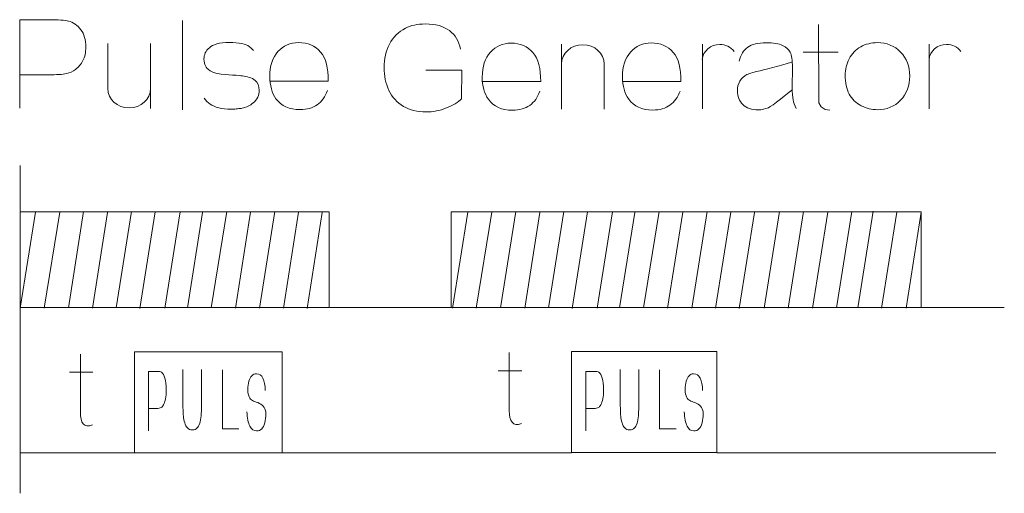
# Model space of a CAD drawing. Header units: millimetres. Extents: x 5 to 192, y 6 to 95.
# Tile 16 of 59: x 48.78 to 60.32, y 51.58 to 57.13. Entities that reach past the tile are written whole.
import ezdxf

# ---------------------------------------------------------------- set-up
doc = ezdxf.new("R2010")
doc.units = ezdxf.units.MM
doc.header["$MEASUREMENT"] = 0
doc.layers.add('Vrstva 1', color=7, linetype='Continuous')

msp = doc.modelspace()

# ---------------------------------------------------------------- linework, layer by layer
at = {"layer": 'Vrstva 1', "color": 250, "lineweight": 5}
for points, knots in [([(48.777, 56.092), (48.777, 56.092), (48.777, 57.13), (48.777, 57.13), (48.777, 57.13), (48.777, 57.13), (49.105, 57.13), (49.105, 57.13), (49.105, 57.13), (49.229, 57.13), (49.31, 57.125), (49.348, 57.114), (49.348, 57.114), (49.406, 57.099), (49.455, 57.065), (49.494, 57.013), (49.494, 57.013), (49.533, 56.961), (49.552, 56.893), (49.552, 56.811), (49.552, 56.811), (49.552, 56.747), (49.541, 56.693), (49.518, 56.65), (49.518, 56.65), (49.496, 56.607), (49.467, 56.572), (49.432, 56.548), (49.432, 56.548), (49.398, 56.523), (49.362, 56.506), (49.327, 56.499), (49.327, 56.499), (49.278, 56.488), (49.207, 56.484), (49.114, 56.484), (49.114, 56.484), (49.114, 56.484), (48.777, 56.484), (48.777, 56.484)], [0, 0, 0, 0, 0.1, 0.1, 0.1, 0.1, 0.2, 0.2, 0.2, 0.2, 0.3, 0.3, 0.3, 0.3, 0.4, 0.4, 0.4, 0.4, 0.5, 0.5, 0.5, 0.5, 0.6, 0.6, 0.6, 0.6, 0.7, 0.7, 0.7, 0.7, 0.8, 0.8, 0.8, 0.8, 0.9, 0.9, 0.9, 0.9, 1, 1, 1, 1]), ([(53.54, 56.538), (53.54, 56.538), (53.963, 56.538), (53.963, 56.538), (53.963, 56.538), (53.963, 56.538), (53.96, 56.203), (53.96, 56.203), (53.96, 56.203), (53.919, 56.162), (53.859, 56.126), (53.781, 56.095), (53.781, 56.095), (53.703, 56.064), (53.624, 56.049), (53.544, 56.049), (53.544, 56.049), (53.442, 56.049), (53.353, 56.071), (53.278, 56.114), (53.278, 56.114), (53.202, 56.158), (53.145, 56.221), (53.107, 56.302), (53.107, 56.302), (53.069, 56.384), (53.05, 56.472), (53.05, 56.568), (53.05, 56.568), (53.05, 56.671), (53.071, 56.764), (53.114, 56.844), (53.114, 56.844), (53.156, 56.925), (53.218, 56.987), (53.3, 57.03), (53.3, 57.03), (53.363, 57.063), (53.44, 57.08), (53.533, 57.08), (53.533, 57.08), (53.654, 57.08), (53.748, 57.054), (53.816, 57.002), (53.816, 57.002), (53.884, 56.95), (53.928, 56.878), (53.947, 56.786)], [0, 0, 0, 0, 0.083333, 0.083333, 0.083333, 0.083333, 0.166667, 0.166667, 0.166667, 0.166667, 0.25, 0.25, 0.25, 0.25, 0.333333, 0.333333, 0.333333, 0.333333, 0.416667, 0.416667, 0.416667, 0.416667, 0.5, 0.5, 0.5, 0.5, 0.583333, 0.583333, 0.583333, 0.583333, 0.666667, 0.666667, 0.666667, 0.666667, 0.75, 0.75, 0.75, 0.75, 0.833333, 0.833333, 0.833333, 0.833333, 0.916667, 0.916667, 0.916667, 0.916667, 1, 1, 1, 1]), ([(58.144, 57.074), (58.144, 57.074), (58.148, 56.157), (58.148, 56.157), (58.148, 56.157), (58.148, 56.157), (58.175, 56.11), (58.175, 56.11), (58.175, 56.11), (58.175, 56.11), (58.222, 56.078), (58.222, 56.078), (58.222, 56.078), (58.222, 56.078), (58.276, 56.07), (58.276, 56.07)], [0, 0, 0, 0, 0.25, 0.25, 0.25, 0.25, 0.5, 0.5, 0.5, 0.5, 0.75, 0.75, 0.75, 0.75, 1, 1, 1, 1]), ([(51.517, 56.768), (51.517, 56.768), (51.497, 56.792), (51.497, 56.792), (51.497, 56.792), (51.497, 56.792), (51.467, 56.816), (51.467, 56.816), (51.467, 56.816), (51.467, 56.816), (51.451, 56.826), (51.451, 56.826), (51.451, 56.826), (51.451, 56.826), (51.431, 56.835), (51.431, 56.835), (51.431, 56.835), (51.431, 56.835), (51.408, 56.843), (51.408, 56.843), (51.408, 56.843), (51.408, 56.843), (51.381, 56.85), (51.381, 56.85), (51.381, 56.85), (51.381, 56.85), (51.35, 56.855), (51.35, 56.855), (51.35, 56.855), (51.35, 56.855), (51.278, 56.862), (51.278, 56.862), (51.278, 56.862), (51.278, 56.862), (51.194, 56.862), (51.194, 56.862), (51.194, 56.862), (51.194, 56.862), (51.155, 56.859), (51.155, 56.859), (51.155, 56.859), (51.155, 56.859), (51.12, 56.853), (51.12, 56.853), (51.12, 56.853), (51.12, 56.853), (51.089, 56.846), (51.089, 56.846), (51.089, 56.846), (51.089, 56.846), (51.062, 56.837), (51.062, 56.837), (51.062, 56.837), (51.062, 56.837), (51.039, 56.827), (51.039, 56.827), (51.039, 56.827), (51.039, 56.827), (51.019, 56.815), (51.019, 56.815), (51.019, 56.815), (51.019, 56.815), (51.002, 56.802), (51.002, 56.802), (51.002, 56.802), (51.002, 56.802), (50.986, 56.787), (50.986, 56.787), (50.986, 56.787), (50.986, 56.787), (50.973, 56.772), (50.973, 56.772), (50.973, 56.772), (50.973, 56.772), (50.962, 56.757), (50.962, 56.757), (50.962, 56.757), (50.962, 56.757), (50.953, 56.741), (50.953, 56.741), (50.953, 56.741), (50.953, 56.741), (50.947, 56.724), (50.947, 56.724), (50.947, 56.724), (50.947, 56.724), (50.942, 56.707), (50.942, 56.707), (50.942, 56.707), (50.942, 56.707), (50.939, 56.688), (50.939, 56.688), (50.939, 56.688), (50.939, 56.688), (50.938, 56.668), (50.938, 56.668), (50.938, 56.668), (50.938, 56.668), (50.939, 56.645), (50.939, 56.645), (50.939, 56.645), (50.939, 56.645), (50.943, 56.624), (50.943, 56.624), (50.943, 56.624), (50.943, 56.624), (50.948, 56.606), (50.948, 56.606), (50.948, 56.606), (50.948, 56.606), (50.955, 56.59), (50.955, 56.59), (50.955, 56.59), (50.955, 56.59), (50.965, 56.574), (50.965, 56.574), (50.965, 56.574), (50.965, 56.574), (50.977, 56.559), (50.977, 56.559), (50.977, 56.559), (50.977, 56.559), (50.992, 56.545), (50.992, 56.545), (50.992, 56.545), (50.992, 56.545), (51.01, 56.531), (51.01, 56.531), (51.01, 56.531), (51.111, 56.475), (51.262, 56.486), (51.351, 56.477), (51.351, 56.477), (51.408, 56.467), (51.451, 56.463), (51.507, 56.439), (51.507, 56.439), (51.507, 56.439), (51.54, 56.417), (51.54, 56.417), (51.54, 56.417), (51.54, 56.417), (51.559, 56.396), (51.559, 56.396), (51.559, 56.396), (51.559, 56.396), (51.573, 56.371), (51.573, 56.371), (51.573, 56.371), (51.573, 56.371), (51.582, 56.341), (51.582, 56.341), (51.582, 56.341), (51.582, 56.341), (51.586, 56.302), (51.586, 56.302), (51.586, 56.302), (51.586, 56.302), (51.584, 56.28), (51.584, 56.28), (51.584, 56.28), (51.584, 56.28), (51.581, 56.26), (51.581, 56.26), (51.581, 56.26), (51.581, 56.26), (51.576, 56.241), (51.576, 56.241), (51.576, 56.241), (51.576, 56.241), (51.568, 56.222), (51.568, 56.222), (51.568, 56.222), (51.568, 56.222), (51.558, 56.204), (51.558, 56.204), (51.558, 56.204), (51.558, 56.204), (51.545, 56.186), (51.545, 56.186), (51.545, 56.186), (51.545, 56.186), (51.529, 56.168), (51.529, 56.168), (51.529, 56.168), (51.529, 56.168), (51.5, 56.142), (51.5, 56.142), (51.5, 56.142), (51.482, 56.129), (51.463, 56.119), (51.442, 56.11), (51.442, 56.11), (51.442, 56.11), (51.412, 56.1), (51.412, 56.1), (51.412, 56.1), (51.412, 56.1), (51.374, 56.091), (51.374, 56.091), (51.374, 56.091), (51.355, 56.088), (51.336, 56.086), (51.316, 56.084), (51.316, 56.084), (51.296, 56.082), (51.277, 56.081), (51.257, 56.081), (51.257, 56.081), (51.257, 56.081), (51.216, 56.082), (51.216, 56.082), (51.216, 56.082), (51.216, 56.082), (51.178, 56.085), (51.178, 56.085), (51.178, 56.085), (51.178, 56.085), (51.143, 56.09), (51.143, 56.09), (51.143, 56.09), (51.143, 56.09), (51.111, 56.097), (51.111, 56.097), (51.111, 56.097), (51.111, 56.097), (51.082, 56.106), (51.082, 56.106), (51.082, 56.106), (51.082, 56.106), (51.056, 56.116), (51.056, 56.116), (51.056, 56.116), (51.056, 56.116), (51.032, 56.128), (51.032, 56.128), (51.032, 56.128), (51.032, 56.128), (51.01, 56.141), (51.01, 56.141), (51.01, 56.141), (51.01, 56.141), (50.99, 56.157), (50.99, 56.157), (50.99, 56.157), (50.99, 56.157), (50.972, 56.173), (50.972, 56.173), (50.972, 56.173), (50.972, 56.173), (50.956, 56.19), (50.956, 56.19), (50.956, 56.19), (50.956, 56.19), (50.94, 56.212), (50.94, 56.212)], [0, 0, 0, 0, 0.015625, 0.015625, 0.015625, 0.015625, 0.03125, 0.03125, 0.03125, 0.03125, 0.046875, 0.046875, 0.046875, 0.046875, 0.0625, 0.0625, 0.0625, 0.0625, 0.078125, 0.078125, 0.078125, 0.078125, 0.09375, 0.09375, 0.09375, 0.09375, 0.109375, 0.109375, 0.109375, 0.109375, 0.125, 0.125, 0.125, 0.125, 0.140625, 0.140625, 0.140625, 0.140625, 0.15625, 0.15625, 0.15625, 0.15625, 0.171875, 0.171875, 0.171875, 0.171875, 0.1875, 0.1875, 0.1875, 0.1875, 0.203125, 0.203125, 0.203125, 0.203125, 0.21875, 0.21875, 0.21875, 0.21875, 0.234375, 0.234375, 0.234375, 0.234375, 0.25, 0.25, 0.25, 0.25, 0.265625, 0.265625, 0.265625, 0.265625, 0.28125, 0.28125, 0.28125, 0.28125, 0.296875, 0.296875, 0.296875, 0.296875, 0.3125, 0.3125, 0.3125, 0.3125, 0.328125, 0.328125, 0.328125, 0.328125, 0.34375, 0.34375, 0.34375, 0.34375, 0.359375, 0.359375, 0.359375, 0.359375, 0.375, 0.375, 0.375, 0.375, 0.390625, 0.390625, 0.390625, 0.390625, 0.40625, 0.40625, 0.40625, 0.40625, 0.421875, 0.421875, 0.421875, 0.421875, 0.4375, 0.4375, 0.4375, 0.4375, 0.453125, 0.453125, 0.453125, 0.453125, 0.46875, 0.46875, 0.46875, 0.46875, 0.484375, 0.484375, 0.484375, 0.484375, 0.5, 0.5, 0.5, 0.5, 0.515625, 0.515625, 0.515625, 0.515625, 0.53125, 0.53125, 0.53125, 0.53125, 0.546875, 0.546875, 0.546875, 0.546875, 0.5625, 0.5625, 0.5625, 0.5625, 0.578125, 0.578125, 0.578125, 0.578125, 0.59375, 0.59375, 0.59375, 0.59375, 0.609375, 0.609375, 0.609375, 0.609375, 0.625, 0.625, 0.625, 0.625, 0.640625, 0.640625, 0.640625, 0.640625, 0.65625, 0.65625, 0.65625, 0.65625, 0.671875, 0.671875, 0.671875, 0.671875, 0.6875, 0.6875, 0.6875, 0.6875, 0.703125, 0.703125, 0.703125, 0.703125, 0.71875, 0.71875, 0.71875, 0.71875, 0.734375, 0.734375, 0.734375, 0.734375, 0.75, 0.75, 0.75, 0.75, 0.765625, 0.765625, 0.765625, 0.765625, 0.78125, 0.78125, 0.78125, 0.78125, 0.796875, 0.796875, 0.796875, 0.796875, 0.8125, 0.8125, 0.8125, 0.8125, 0.828125, 0.828125, 0.828125, 0.828125, 0.84375, 0.84375, 0.84375, 0.84375, 0.859375, 0.859375, 0.859375, 0.859375, 0.875, 0.875, 0.875, 0.875, 0.890625, 0.890625, 0.890625, 0.890625, 0.90625, 0.90625, 0.90625, 0.90625, 0.921875, 0.921875, 0.921875, 0.921875, 0.9375, 0.9375, 0.9375, 0.9375, 0.953125, 0.953125, 0.953125, 0.953125, 0.96875, 0.96875, 0.96875, 0.96875, 0.984375, 0.984375, 0.984375, 0.984375, 1, 1, 1, 1]), ([(52.385, 56.299), (52.36, 56.226), (52.321, 56.171), (52.267, 56.133), (52.267, 56.133), (52.213, 56.095), (52.146, 56.076), (52.066, 56.076), (52.066, 56.076), (51.938, 56.076), (51.844, 56.118), (51.782, 56.204), (51.782, 56.204), (51.734, 56.272), (51.71, 56.359), (51.71, 56.463), (51.71, 56.463), (51.71, 56.588), (51.742, 56.685), (51.805, 56.756), (51.805, 56.756), (51.869, 56.826), (51.949, 56.862), (52.046, 56.862), (52.046, 56.862), (52.155, 56.862), (52.241, 56.825), (52.305, 56.751), (52.305, 56.751), (52.368, 56.677), (52.398, 56.564), (52.395, 56.411), (52.395, 56.411), (52.395, 56.411), (51.711, 56.411), (51.711, 56.411)], [0, 0, 0, 0, 0.111111, 0.111111, 0.111111, 0.111111, 0.222222, 0.222222, 0.222222, 0.222222, 0.333333, 0.333333, 0.333333, 0.333333, 0.444444, 0.444444, 0.444444, 0.444444, 0.555556, 0.555556, 0.555556, 0.555556, 0.666667, 0.666667, 0.666667, 0.666667, 0.777778, 0.777778, 0.777778, 0.777778, 0.888889, 0.888889, 0.888889, 0.888889, 1, 1, 1, 1]), ([(54.876, 56.292), (54.851, 56.219), (54.812, 56.164), (54.758, 56.126), (54.758, 56.126), (54.705, 56.088), (54.638, 56.069), (54.557, 56.069), (54.557, 56.069), (54.429, 56.069), (54.335, 56.111), (54.274, 56.197), (54.274, 56.197), (54.225, 56.265), (54.201, 56.352), (54.201, 56.456), (54.201, 56.456), (54.201, 56.581), (54.233, 56.678), (54.297, 56.749), (54.297, 56.749), (54.36, 56.819), (54.441, 56.855), (54.538, 56.855), (54.538, 56.855), (54.647, 56.855), (54.733, 56.818), (54.796, 56.744), (54.796, 56.744), (54.859, 56.67), (54.889, 56.557), (54.887, 56.404), (54.887, 56.404), (54.887, 56.404), (54.203, 56.404), (54.203, 56.404)], [0, 0, 0, 0, 0.111111, 0.111111, 0.111111, 0.111111, 0.222222, 0.222222, 0.222222, 0.222222, 0.333333, 0.333333, 0.333333, 0.333333, 0.444444, 0.444444, 0.444444, 0.444444, 0.555556, 0.555556, 0.555556, 0.555556, 0.666667, 0.666667, 0.666667, 0.666667, 0.777778, 0.777778, 0.777778, 0.777778, 0.888889, 0.888889, 0.888889, 0.888889, 1, 1, 1, 1]), ([(55.13, 56.611), (55.13, 56.736), (55.242, 56.837), (55.381, 56.837), (55.381, 56.837), (55.519, 56.837), (55.632, 56.736), (55.632, 56.611)], [0, 0, 0, 0, 0.5, 0.5, 0.5, 0.5, 1, 1, 1, 1]), ([(56.521, 56.294), (56.496, 56.221), (56.457, 56.166), (56.403, 56.128), (56.403, 56.128), (56.35, 56.09), (56.282, 56.071), (56.202, 56.071), (56.202, 56.071), (56.074, 56.071), (55.98, 56.114), (55.919, 56.199), (55.919, 56.199), (55.87, 56.268), (55.846, 56.354), (55.846, 56.458), (55.846, 56.458), (55.846, 56.583), (55.878, 56.68), (55.941, 56.751), (55.941, 56.751), (56.005, 56.822), (56.085, 56.857), (56.182, 56.857), (56.182, 56.857), (56.292, 56.857), (56.378, 56.82), (56.441, 56.746), (56.441, 56.746), (56.504, 56.672), (56.534, 56.559), (56.531, 56.406), (56.531, 56.406), (56.531, 56.406), (55.847, 56.406), (55.847, 56.406)], [0, 0, 0, 0, 0.111111, 0.111111, 0.111111, 0.111111, 0.222222, 0.222222, 0.222222, 0.222222, 0.333333, 0.333333, 0.333333, 0.333333, 0.444444, 0.444444, 0.444444, 0.444444, 0.555556, 0.555556, 0.555556, 0.555556, 0.666667, 0.666667, 0.666667, 0.666667, 0.777778, 0.777778, 0.777778, 0.777778, 0.888889, 0.888889, 0.888889, 0.888889, 1, 1, 1, 1]), ([(56.781, 56.662), (56.79, 56.763), (56.879, 56.84), (56.986, 56.84), (56.986, 56.84), (57.053, 56.84), (57.116, 56.809), (57.155, 56.757)], [0, 0, 0, 0, 0.5, 0.5, 0.5, 0.5, 1, 1, 1, 1]), ([(57.213, 56.645), (57.233, 56.718), (57.266, 56.772), (57.315, 56.807), (57.315, 56.807), (57.363, 56.842), (57.435, 56.859), (57.53, 56.859), (57.53, 56.859), (57.617, 56.859), (57.681, 56.849), (57.724, 56.828), (57.724, 56.828), (57.766, 56.807), (57.796, 56.78), (57.813, 56.748), (57.813, 56.748), (57.83, 56.715), (57.839, 56.656), (57.839, 56.57), (57.839, 56.57), (57.839, 56.57), (57.837, 56.337), (57.837, 56.337), (57.837, 56.337), (57.837, 56.271), (57.84, 56.223), (57.846, 56.191), (57.846, 56.191), (57.853, 56.16), (57.864, 56.126), (57.881, 56.09)], [0, 0, 0, 0, 0.125, 0.125, 0.125, 0.125, 0.25, 0.25, 0.25, 0.25, 0.375, 0.375, 0.375, 0.375, 0.5, 0.5, 0.5, 0.5, 0.625, 0.625, 0.625, 0.625, 0.75, 0.75, 0.75, 0.75, 0.875, 0.875, 0.875, 0.875, 1, 1, 1, 1]), ([(58.458, 56.479), (58.458, 56.545), (58.474, 56.609), (58.505, 56.671), (58.505, 56.671), (58.537, 56.732), (58.582, 56.78), (58.64, 56.812), (58.64, 56.812), (58.699, 56.845), (58.764, 56.861), (58.836, 56.861), (58.836, 56.861), (58.946, 56.861), (59.037, 56.824), (59.108, 56.75), (59.108, 56.75), (59.179, 56.676), (59.215, 56.583), (59.215, 56.47), (59.215, 56.47), (59.215, 56.356), (59.179, 56.262), (59.107, 56.187), (59.107, 56.187), (59.036, 56.112), (58.946, 56.075), (58.837, 56.075), (58.837, 56.075), (58.77, 56.075), (58.706, 56.091), (58.645, 56.122), (58.645, 56.122), (58.583, 56.153), (58.537, 56.199), (58.505, 56.259), (58.505, 56.259), (58.474, 56.319), (58.458, 56.392), (58.458, 56.479)], [0, 0, 0, 0, 0.1, 0.1, 0.1, 0.1, 0.2, 0.2, 0.2, 0.2, 0.3, 0.3, 0.3, 0.3, 0.4, 0.4, 0.4, 0.4, 0.5, 0.5, 0.5, 0.5, 0.6, 0.6, 0.6, 0.6, 0.7, 0.7, 0.7, 0.7, 0.8, 0.8, 0.8, 0.8, 0.9, 0.9, 0.9, 0.9, 1, 1, 1, 1]), ([(59.441, 56.662), (59.45, 56.763), (59.539, 56.84), (59.646, 56.84), (59.646, 56.84), (59.713, 56.84), (59.776, 56.809), (59.814, 56.757)], [0, 0, 0, 0, 0.5, 0.5, 0.5, 0.5, 1, 1, 1, 1]), ([(57.835, 56.309), (57.802, 56.276), (57.595, 56.115), (57.557, 56.098), (57.557, 56.098), (57.52, 56.082), (57.479, 56.073), (57.436, 56.073), (57.436, 56.073), (57.361, 56.073), (57.301, 56.095), (57.258, 56.136), (57.258, 56.136), (57.214, 56.178), (57.193, 56.232), (57.193, 56.296), (57.193, 56.296), (57.193, 56.338), (57.203, 56.376), (57.222, 56.409), (57.222, 56.409), (57.242, 56.443), (57.27, 56.468), (57.306, 56.486), (57.306, 56.486), (57.341, 56.503), (57.393, 56.519), (57.46, 56.532), (57.46, 56.532), (57.551, 56.55), (57.802, 56.62), (57.837, 56.635)], [0, 0, 0, 0, 0.125, 0.125, 0.125, 0.125, 0.25, 0.25, 0.25, 0.25, 0.375, 0.375, 0.375, 0.375, 0.5, 0.5, 0.5, 0.5, 0.625, 0.625, 0.625, 0.625, 0.75, 0.75, 0.75, 0.75, 0.875, 0.875, 0.875, 0.875, 1, 1, 1, 1]), ([(50.312, 56.322), (50.312, 56.197), (50.199, 56.096), (50.06, 56.096), (50.06, 56.096), (49.922, 56.096), (49.809, 56.197), (49.809, 56.322)], [0, 0, 0, 0, 0.5, 0.5, 0.5, 0.5, 1, 1, 1, 1]), ([(48.782, 53.758), (48.782, 53.758), (52.406, 53.758), (52.406, 53.758), (52.406, 53.758), (52.406, 53.758), (52.406, 54.877), (52.406, 54.877), (52.406, 54.877), (52.406, 54.877), (48.782, 54.877), (48.782, 54.877), (48.782, 54.877), (48.782, 54.877), (48.782, 53.758), (48.782, 53.758)], [0, 0, 0, 0, 0.25, 0.25, 0.25, 0.25, 0.5, 0.5, 0.5, 0.5, 0.75, 0.75, 0.75, 0.75, 1, 1, 1, 1]), ([(53.836, 53.758), (53.836, 53.758), (59.35, 53.758), (59.35, 53.758), (59.35, 53.758), (59.35, 53.758), (59.35, 54.877), (59.35, 54.877), (59.35, 54.877), (59.35, 54.877), (53.836, 54.877), (53.836, 54.877), (53.836, 54.877), (53.836, 54.877), (53.836, 53.758), (53.836, 53.758)], [0, 0, 0, 0, 0.25, 0.25, 0.25, 0.25, 0.5, 0.5, 0.5, 0.5, 0.75, 0.75, 0.75, 0.75, 1, 1, 1, 1]), ([(50.122, 52.052), (50.122, 52.052), (50.122, 53.237), (50.122, 53.237), (50.122, 53.237), (50.122, 53.237), (51.856, 53.237), (51.856, 53.237), (51.856, 53.237), (51.856, 53.237), (51.856, 52.052), (51.856, 52.052), (51.856, 52.052), (51.856, 52.052), (50.122, 52.052), (50.122, 52.052)], [0, 0, 0, 0, 0.25, 0.25, 0.25, 0.25, 0.5, 0.5, 0.5, 0.5, 0.75, 0.75, 0.75, 0.75, 1, 1, 1, 1]), ([(55.25, 52.056), (55.25, 52.056), (55.25, 53.24), (55.25, 53.24), (55.25, 53.24), (55.25, 53.24), (56.951, 53.24), (56.951, 53.24), (56.951, 53.24), (56.951, 53.24), (56.951, 52.056), (56.951, 52.056), (56.951, 52.056), (56.951, 52.056), (55.25, 52.056), (55.25, 52.056)], [0, 0, 0, 0, 0.25, 0.25, 0.25, 0.25, 0.5, 0.5, 0.5, 0.5, 0.75, 0.75, 0.75, 0.75, 1, 1, 1, 1]), ([(49.488, 53.21), (49.488, 53.21), (49.488, 52.53), (49.488, 52.53), (49.488, 52.53), (49.488, 52.407), (49.529, 52.338), (49.63, 52.38)], [0, 0, 0, 0, 0.5, 0.5, 0.5, 0.5, 1, 1, 1, 1]), ([(54.518, 53.228), (54.518, 53.228), (54.518, 52.547), (54.518, 52.547), (54.518, 52.547), (54.518, 52.425), (54.558, 52.355), (54.66, 52.397)], [0, 0, 0, 0, 0.5, 0.5, 0.5, 0.5, 1, 1, 1, 1]), ([(50.287, 52.31), (50.287, 52.31), (50.287, 53.007), (50.287, 53.007), (50.287, 53.007), (50.287, 53.007), (50.375, 53.007), (50.375, 53.007), (50.375, 53.007), (50.409, 53.007), (50.431, 53.004), (50.441, 52.997), (50.441, 52.997), (50.457, 52.986), (50.47, 52.964), (50.48, 52.929), (50.48, 52.929), (50.491, 52.894), (50.496, 52.848), (50.496, 52.793), (50.496, 52.793), (50.496, 52.75), (50.493, 52.714), (50.487, 52.685), (50.487, 52.685), (50.481, 52.656), (50.473, 52.633), (50.464, 52.616), (50.464, 52.616), (50.455, 52.6), (50.445, 52.588), (50.435, 52.583), (50.435, 52.583), (50.422, 52.576), (50.403, 52.573), (50.378, 52.573), (50.378, 52.573), (50.378, 52.573), (50.287, 52.573), (50.287, 52.573)], [0, 0, 0, 0, 0.1, 0.1, 0.1, 0.1, 0.2, 0.2, 0.2, 0.2, 0.3, 0.3, 0.3, 0.3, 0.4, 0.4, 0.4, 0.4, 0.5, 0.5, 0.5, 0.5, 0.6, 0.6, 0.6, 0.6, 0.7, 0.7, 0.7, 0.7, 0.8, 0.8, 0.8, 0.8, 0.9, 0.9, 0.9, 0.9, 1, 1, 1, 1]), ([(50.909, 53.03), (50.909, 53.03), (50.909, 52.664), (50.909, 52.664), (50.909, 52.664), (50.909, 52.58), (50.908, 52.521), (50.905, 52.487), (50.905, 52.487), (50.902, 52.452), (50.896, 52.423), (50.888, 52.399), (50.888, 52.399), (50.88, 52.375), (50.87, 52.356), (50.856, 52.342), (50.856, 52.342), (50.843, 52.328), (50.825, 52.321), (50.804, 52.321), (50.804, 52.321), (50.777, 52.321), (50.758, 52.329), (50.744, 52.344), (50.744, 52.344), (50.731, 52.36), (50.72, 52.38), (50.712, 52.404), (50.712, 52.404), (50.704, 52.429), (50.699, 52.454), (50.697, 52.481), (50.697, 52.481), (50.693, 52.521), (50.691, 52.58), (50.691, 52.658), (50.691, 52.658), (50.691, 52.658), (50.691, 53.03), (50.691, 53.03)], [0, 0, 0, 0, 0.1, 0.1, 0.1, 0.1, 0.2, 0.2, 0.2, 0.2, 0.3, 0.3, 0.3, 0.3, 0.4, 0.4, 0.4, 0.4, 0.5, 0.5, 0.5, 0.5, 0.6, 0.6, 0.6, 0.6, 0.7, 0.7, 0.7, 0.7, 0.8, 0.8, 0.8, 0.8, 0.9, 0.9, 0.9, 0.9, 1, 1, 1, 1]), ([(51.346, 52.333), (51.346, 52.333), (51.154, 52.333), (51.154, 52.333), (51.154, 52.333), (51.154, 52.333), (51.154, 53.024), (51.154, 53.024)], [0, 0, 0, 0, 0.5, 0.5, 0.5, 0.5, 1, 1, 1, 1]), ([(55.415, 52.31), (55.415, 52.31), (55.415, 53.007), (55.415, 53.007), (55.415, 53.007), (55.415, 53.007), (55.504, 53.007), (55.504, 53.007), (55.504, 53.007), (55.537, 53.007), (55.559, 53.004), (55.569, 52.997), (55.569, 52.997), (55.585, 52.986), (55.598, 52.964), (55.609, 52.929), (55.609, 52.929), (55.619, 52.894), (55.625, 52.848), (55.625, 52.793), (55.625, 52.793), (55.625, 52.75), (55.621, 52.714), (55.615, 52.685), (55.615, 52.685), (55.609, 52.656), (55.602, 52.633), (55.592, 52.616), (55.592, 52.616), (55.583, 52.6), (55.573, 52.588), (55.564, 52.583), (55.564, 52.583), (55.551, 52.576), (55.531, 52.573), (55.506, 52.573), (55.506, 52.573), (55.506, 52.573), (55.416, 52.573), (55.416, 52.573)], [0, 0, 0, 0, 0.1, 0.1, 0.1, 0.1, 0.2, 0.2, 0.2, 0.2, 0.3, 0.3, 0.3, 0.3, 0.4, 0.4, 0.4, 0.4, 0.5, 0.5, 0.5, 0.5, 0.6, 0.6, 0.6, 0.6, 0.7, 0.7, 0.7, 0.7, 0.8, 0.8, 0.8, 0.8, 0.9, 0.9, 0.9, 0.9, 1, 1, 1, 1]), ([(56.037, 53.03), (56.037, 53.03), (56.037, 52.664), (56.037, 52.664), (56.037, 52.664), (56.037, 52.58), (56.036, 52.521), (56.033, 52.487), (56.033, 52.487), (56.03, 52.452), (56.025, 52.423), (56.017, 52.399), (56.017, 52.399), (56.009, 52.375), (55.998, 52.356), (55.984, 52.342), (55.984, 52.342), (55.971, 52.328), (55.953, 52.321), (55.932, 52.321), (55.932, 52.321), (55.906, 52.321), (55.886, 52.329), (55.873, 52.344), (55.873, 52.344), (55.859, 52.36), (55.848, 52.38), (55.841, 52.404), (55.841, 52.404), (55.833, 52.429), (55.828, 52.454), (55.825, 52.481), (55.825, 52.481), (55.822, 52.521), (55.82, 52.58), (55.82, 52.658), (55.82, 52.658), (55.82, 52.658), (55.82, 53.03), (55.82, 53.03)], [0, 0, 0, 0, 0.1, 0.1, 0.1, 0.1, 0.2, 0.2, 0.2, 0.2, 0.3, 0.3, 0.3, 0.3, 0.4, 0.4, 0.4, 0.4, 0.5, 0.5, 0.5, 0.5, 0.6, 0.6, 0.6, 0.6, 0.7, 0.7, 0.7, 0.7, 0.8, 0.8, 0.8, 0.8, 0.9, 0.9, 0.9, 0.9, 1, 1, 1, 1]), ([(56.475, 52.333), (56.475, 52.333), (56.282, 52.333), (56.282, 52.333), (56.282, 52.333), (56.282, 52.333), (56.282, 53.024), (56.282, 53.024)], [0, 0, 0, 0, 0.5, 0.5, 0.5, 0.5, 1, 1, 1, 1]), ([(51.657, 52.784), (51.656, 52.843), (51.647, 52.891), (51.629, 52.927), (51.629, 52.927), (51.612, 52.962), (51.586, 52.98), (51.552, 52.98), (51.552, 52.98), (51.531, 52.98), (51.513, 52.972), (51.498, 52.957), (51.498, 52.957), (51.483, 52.942), (51.472, 52.92), (51.464, 52.892), (51.464, 52.892), (51.456, 52.863), (51.452, 52.832), (51.452, 52.799), (51.452, 52.799), (51.452, 52.742), (51.463, 52.712), (51.476, 52.692), (51.476, 52.692), (51.487, 52.677), (51.501, 52.666), (51.519, 52.658), (51.519, 52.658), (51.537, 52.651), (51.56, 52.646), (51.588, 52.632), (51.588, 52.632), (51.637, 52.614), (51.665, 52.567), (51.665, 52.51), (51.665, 52.51), (51.665, 52.472), (51.66, 52.438), (51.651, 52.405), (51.651, 52.405), (51.643, 52.373), (51.63, 52.349), (51.615, 52.333), (51.615, 52.333), (51.599, 52.317), (51.579, 52.309), (51.555, 52.309), (51.555, 52.309), (51.521, 52.309), (51.494, 52.328), (51.476, 52.366), (51.476, 52.366), (51.457, 52.404), (51.446, 52.459), (51.442, 52.532)], [0, 0, 0, 0, 0.071429, 0.071429, 0.071429, 0.071429, 0.142857, 0.142857, 0.142857, 0.142857, 0.214286, 0.214286, 0.214286, 0.214286, 0.285714, 0.285714, 0.285714, 0.285714, 0.357143, 0.357143, 0.357143, 0.357143, 0.428571, 0.428571, 0.428571, 0.428571, 0.5, 0.5, 0.5, 0.5, 0.571429, 0.571429, 0.571429, 0.571429, 0.642857, 0.642857, 0.642857, 0.642857, 0.714286, 0.714286, 0.714286, 0.714286, 0.785714, 0.785714, 0.785714, 0.785714, 0.857143, 0.857143, 0.857143, 0.857143, 0.928571, 0.928571, 0.928571, 0.928571, 1, 1, 1, 1]), ([(56.785, 52.784), (56.784, 52.843), (56.775, 52.891), (56.758, 52.927), (56.758, 52.927), (56.74, 52.962), (56.715, 52.98), (56.68, 52.98), (56.68, 52.98), (56.659, 52.98), (56.641, 52.972), (56.627, 52.957), (56.627, 52.957), (56.612, 52.942), (56.6, 52.92), (56.592, 52.892), (56.592, 52.892), (56.585, 52.863), (56.581, 52.832), (56.581, 52.799), (56.581, 52.799), (56.581, 52.742), (56.591, 52.712), (56.605, 52.692), (56.605, 52.692), (56.615, 52.677), (56.629, 52.666), (56.647, 52.658), (56.647, 52.658), (56.665, 52.651), (56.688, 52.646), (56.716, 52.632), (56.716, 52.632), (56.765, 52.614), (56.793, 52.567), (56.793, 52.51), (56.793, 52.51), (56.793, 52.472), (56.788, 52.438), (56.78, 52.405), (56.78, 52.405), (56.771, 52.373), (56.759, 52.349), (56.743, 52.333), (56.743, 52.333), (56.727, 52.317), (56.707, 52.309), (56.683, 52.309), (56.683, 52.309), (56.649, 52.309), (56.622, 52.328), (56.604, 52.366), (56.604, 52.366), (56.585, 52.404), (56.574, 52.459), (56.571, 52.532)], [0, 0, 0, 0, 0.071429, 0.071429, 0.071429, 0.071429, 0.142857, 0.142857, 0.142857, 0.142857, 0.214286, 0.214286, 0.214286, 0.214286, 0.285714, 0.285714, 0.285714, 0.285714, 0.357143, 0.357143, 0.357143, 0.357143, 0.428571, 0.428571, 0.428571, 0.428571, 0.5, 0.5, 0.5, 0.5, 0.571429, 0.571429, 0.571429, 0.571429, 0.642857, 0.642857, 0.642857, 0.642857, 0.714286, 0.714286, 0.714286, 0.714286, 0.785714, 0.785714, 0.785714, 0.785714, 0.857143, 0.857143, 0.857143, 0.857143, 0.928571, 0.928571, 0.928571, 0.928571, 1, 1, 1, 1])]:
    msp.add_open_spline(points, degree=3, knots=knots, dxfattribs=at)
for points in [[(50.685, 57.122), (50.685, 57.122), (50.685, 56.075), (50.685, 56.075)], [(49.809, 56.314), (49.809, 56.314), (49.809, 56.851), (49.809, 56.851)], [(50.311, 56.09), (50.311, 56.09), (50.311, 56.851), (50.311, 56.851)], [(55.13, 56.843), (55.13, 56.843), (55.13, 56.082), (55.13, 56.082)], [(56.783, 56.845), (56.783, 56.845), (56.783, 56.086), (56.783, 56.086)], [(59.442, 56.845), (59.442, 56.845), (59.442, 56.086), (59.442, 56.086)], [(57.963, 56.749), (57.963, 56.749), (58.376, 56.749), (58.376, 56.749)], [(55.632, 56.619), (55.632, 56.619), (55.632, 56.082), (55.632, 56.082)], [(48.782, 55.419), (48.782, 55.419), (48.782, 54.884), (48.782, 54.884)], [(48.962, 54.874), (48.962, 54.874), (48.784, 53.75), (48.784, 53.75)], [(49.247, 54.874), (49.247, 54.874), (49.062, 53.748), (49.062, 53.748)], [(49.527, 54.883), (49.527, 54.883), (49.348, 53.752), (49.348, 53.752)], [(49.808, 54.87), (49.808, 54.87), (49.631, 53.75), (49.631, 53.75)], [(50.089, 54.883), (50.089, 54.883), (49.91, 53.752), (49.91, 53.752)], [(50.367, 54.879), (50.367, 54.879), (50.187, 53.745), (50.187, 53.745)], [(50.658, 54.879), (50.658, 54.879), (50.479, 53.75), (50.479, 53.75)], [(50.921, 54.87), (50.921, 54.87), (50.744, 53.751), (50.744, 53.751)], [(51.207, 54.883), (51.207, 54.883), (51.022, 53.753), (51.022, 53.753)], [(51.485, 54.874), (51.485, 54.874), (51.307, 53.748), (51.307, 53.748)], [(51.769, 54.883), (51.769, 54.883), (51.59, 53.749), (51.59, 53.749)], [(52.047, 54.874), (52.047, 54.874), (51.869, 53.748), (51.869, 53.748)], [(52.325, 54.87), (52.325, 54.87), (52.147, 53.744), (52.147, 53.744)], [(54.031, 54.874), (54.031, 54.874), (53.852, 53.75), (53.852, 53.75)], [(54.315, 54.874), (54.315, 54.874), (54.13, 53.748), (54.13, 53.748)], [(54.596, 54.883), (54.596, 54.883), (54.416, 53.752), (54.416, 53.752)], [(54.877, 54.87), (54.877, 54.87), (54.699, 53.75), (54.699, 53.75)], [(55.158, 54.883), (55.158, 54.883), (54.978, 53.752), (54.978, 53.752)], [(55.436, 54.879), (55.436, 54.879), (55.256, 53.745), (55.256, 53.745)], [(55.727, 54.879), (55.727, 54.879), (55.548, 53.75), (55.548, 53.75)], [(55.989, 54.87), (55.989, 54.87), (55.812, 53.751), (55.812, 53.751)], [(56.275, 54.883), (56.275, 54.883), (56.091, 53.753), (56.091, 53.753)], [(56.553, 54.874), (56.553, 54.874), (56.375, 53.748), (56.375, 53.748)], [(56.838, 54.883), (56.838, 54.883), (56.658, 53.749), (56.658, 53.749)], [(57.115, 54.874), (57.115, 54.874), (56.937, 53.748), (56.937, 53.748)], [(57.393, 54.87), (57.393, 54.87), (57.215, 53.744), (57.215, 53.744)], [(57.686, 54.883), (57.686, 54.883), (57.507, 53.748), (57.507, 53.748)], [(57.967, 54.883), (57.967, 54.883), (57.788, 53.748), (57.788, 53.748)], [(58.254, 54.874), (58.254, 54.874), (58.076, 53.748), (58.076, 53.748)], [(58.535, 54.883), (58.535, 54.883), (58.355, 53.752), (58.355, 53.752)], [(58.787, 54.887), (58.787, 54.887), (58.607, 53.752), (58.607, 53.752)], [(59.064, 54.874), (59.064, 54.874), (58.885, 53.748), (58.885, 53.748)], [(59.349, 54.874), (59.349, 54.874), (59.171, 53.75), (59.171, 53.75)], [(48.782, 53.756), (48.782, 53.756), (48.782, 51.578), (48.782, 51.578)], [(52.412, 53.756), (52.412, 53.756), (53.833, 53.756), (53.833, 53.756)], [(59.351, 53.756), (59.351, 53.756), (60.324, 53.756), (60.324, 53.756)], [(54.388, 53.015), (54.388, 53.015), (54.664, 53.015), (54.664, 53.015)], [(49.359, 52.997), (49.359, 52.997), (49.634, 52.997), (49.634, 52.997)], [(48.782, 52.053), (48.782, 52.053), (50.121, 52.053), (50.121, 52.053)], [(51.859, 52.053), (51.859, 52.053), (55.248, 52.053), (55.248, 52.053)], [(56.952, 52.053), (56.952, 52.053), (60.226, 52.053), (60.226, 52.053)]]:
    msp.add_open_spline(points, degree=3, dxfattribs=at)

doc.saveas('drawing.dxf')
